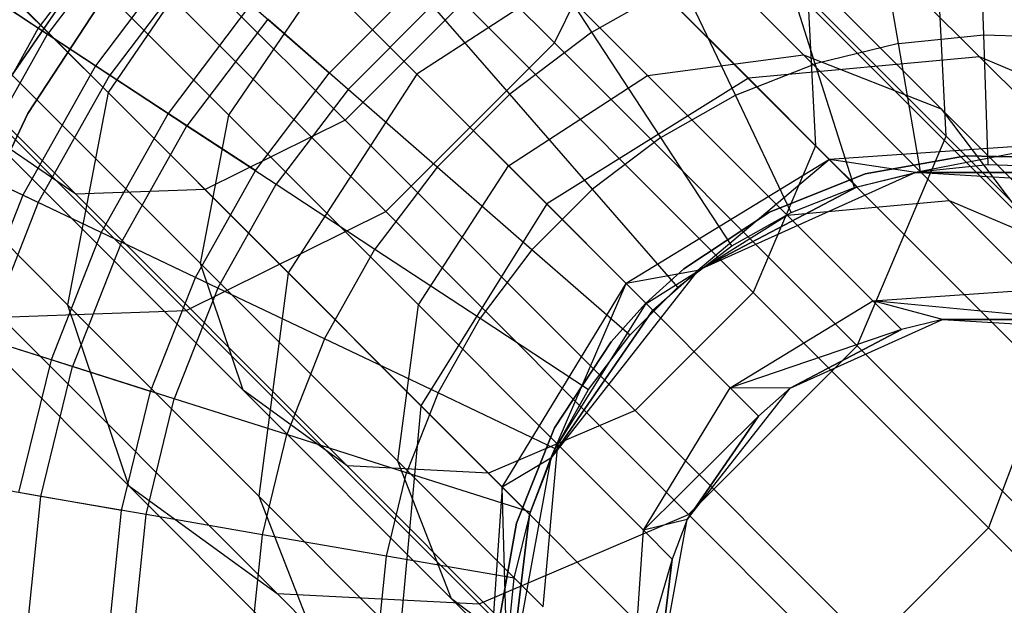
# Model space of a CAD drawing. Extents: x -28.1 to 0, y 0 to 28.1.
# Tile 73 of 215: x -4.859 to -4.47, y 4.493 to 4.724. Entities that reach past the tile are written whole.
import ezdxf

# ---------------------------------------------------------------- set-up
doc = ezdxf.new("R2010")
doc.units = 0
doc.header["$MEASUREMENT"] = 0
doc.layers.get('0').update_dxf_attribs({"color": 13, "linetype": 'CONTINUOUS'})

# ---------------------------------------------------------------- blocks, each defined once
blk = doc.blocks.new('ORTO_VIII_Z_ZAROWKA_OKAPO0')
at = {"color": 0}
for p, q in [((23.62346, 5.11467, 0.94934), (23.76201, 4.97612, 1.08654)), ((23.62346, 5.11467, 0.94934), (23.76201, 4.97612, 1.08654)), ((23.67932, 4.94556, 1.13046), (23.54656, 5.07832, 0.999)), ((23.67932, 4.94556, 1.13046), (23.54656, 5.07832, 0.999)), ((23.76201, 4.97612, 1.08654), (23.8011, 5.05502, 1.12008)), ((23.76201, 4.97612, 1.08654), (23.8011, 5.05502, 1.12008)), ((23.8011, 5.05502, 1.12008), (23.91688, 4.93923, 1.28382)), ((23.8011, 5.05502, 1.12008), (23.91688, 4.93923, 1.28382)), ((23.62409, 4.91819, 1.15394), (23.49443, 5.04786, 1.02554)), ((23.62409, 4.91819, 1.15394), (23.49443, 5.04786, 1.02554)), ((23.52411, 4.92904, 10.00781), (23.60556, 5.04794, 10.00781)), ((23.60556, 5.04794, 3.3149), (23.52411, 4.92904, 3.3149)), ((23.60556, 5.04794, 3.3149), (23.52411, 4.92904, 3.3149)), ((23.52411, 4.92904, 10.00781), (23.60556, 5.04794, 10.00781)), ((23.55684, 5.04805, 0.94934), (23.69539, 4.9095, 1.08654)), ((23.55684, 5.04805, 0.94934), (23.69539, 4.9095, 1.08654)), ((23.86525, 4.93549, 1.31223), (23.75332, 5.04742, 1.15394)), ((23.86525, 4.93549, 1.31223), (23.75332, 5.04742, 1.15394)), ((23.86052, 4.97137, 1.58632), (23.78256, 5.04933, 1.42885)), ((23.86052, 4.97137, 1.58632), (23.78256, 5.04933, 1.42885)), ((23.49792, 5.04422, 1.36648), (23.58567, 4.95647, 1.49057)), ((23.49792, 5.04422, 1.36648), (23.58567, 4.95647, 1.49057)), ((23.57293, 4.91637, 1.19552), (23.44875, 5.04056, 1.07255)), ((23.57293, 4.91637, 1.19552), (23.44875, 5.04056, 1.07255)), ((23.6334, 4.94755, 1.45696), (23.54109, 5.03986, 1.32642)), ((23.6334, 4.94755, 1.45696), (23.54109, 5.03986, 1.32642)), ((23.79883, 4.96324, 1.60818), (23.72396, 5.03812, 1.45696)), ((23.79883, 4.96324, 1.60818), (23.72396, 5.03812, 1.45696)), ((23.59579, 5.03163, 10.16879), (23.55811, 4.98194, 10.16879)), ((23.59579, 5.03163, 10.16879), (23.55811, 4.98194, 10.16879)), ((23.63814, 5.03337, 1.50506), (23.58567, 4.95647, 1.49057)), ((23.63814, 5.03337, 1.50506), (23.58567, 4.95647, 1.49057)), ((23.70772, 4.96379, 1.6456), (23.63814, 5.03337, 1.50506)), ((23.70772, 4.96379, 1.6456), (23.63814, 5.03337, 1.50506)), ((23.91482, 4.95014, 1.55548), (23.8325, 5.03247, 1.38921)), ((23.91482, 4.95014, 1.55548), (23.8325, 5.03247, 1.38921)), ((23.59905, 5.02878, 12.13001), (23.56173, 4.97956, 12.13001)), ((23.59905, 5.02878, 12.13001), (23.56173, 4.97956, 12.13001)), ((23.93169, 4.97933, 12.27316), (23.92999, 5.02902, 12.25984)), ((23.93169, 4.97933, 12.27316), (23.92999, 5.02902, 12.25984)), ((23.87435, 5.02628, 1.60309), (23.93004, 4.97058, 1.77202)), ((23.87435, 5.02628, 1.60309), (23.93004, 4.97058, 1.77202)), ((23.898, 4.97587, 12.27316), (23.88955, 5.02486, 12.25984)), ((23.898, 4.97587, 12.27316), (23.88955, 5.02486, 12.25984)), ((23.77681, 4.9804, 12.25984), (23.75122, 5.01941, 12.23809)), ((23.77681, 4.9804, 12.25984), (23.75122, 5.01941, 12.23809)), ((23.91688, 4.93923, 1.28382), (23.91273, 5.01908, 1.33366)), ((23.91688, 4.93923, 1.28382), (23.91273, 5.01908, 1.33366)), ((23.8651, 4.96785, 12.27316), (23.85006, 5.01524, 12.25984)), ((23.8651, 4.96785, 12.27316), (23.85006, 5.01524, 12.25984)), ((23.61616, 5.01386, 10.09418), (23.58071, 4.96711, 10.09418)), ((23.61616, 5.01386, 10.09418), (23.58071, 4.96711, 10.09418)), ((23.78622, 5.01467, 1.63433), (23.70772, 4.96379, 1.6456)), ((23.78622, 5.01467, 1.63433), (23.70772, 4.96379, 1.6456)), ((23.78622, 5.01467, 1.63433), (23.83866, 4.96222, 1.79338)), ((23.78622, 5.01467, 1.63433), (23.83866, 4.96222, 1.79338)), ((23.6213, 5.00938, 12.17217), (23.58642, 4.96337, 12.17217)), ((23.6213, 5.00938, 12.17217), (23.58642, 4.96337, 12.17217)), ((23.48237, 5.00454, 0.98726), (23.6165, 4.87041, 1.12008)), ((23.48237, 5.00454, 0.98726), (23.6165, 4.87041, 1.12008)), ((23.6334, 4.94755, 1.45696), (23.67013, 5.00138, 1.46711)), ((23.6334, 4.94755, 1.45696), (23.67013, 5.00138, 1.46711)), ((23.74389, 4.92763, 1.61608), (23.67013, 5.00138, 1.46711)), ((23.74389, 4.92763, 1.61608), (23.67013, 5.00138, 1.46711)), ((23.77681, 4.9804, 12.25984), (23.81224, 5.00033, 12.25984)), ((23.77681, 4.9804, 12.25984), (23.81224, 5.00033, 12.25984)), ((23.83359, 4.95543, 12.27316), (23.81224, 5.00033, 12.25984)), ((23.83359, 4.95543, 12.27316), (23.81224, 5.00033, 12.25984)), ((23.58707, 4.99876, 3.47238), (23.55395, 4.94819, 3.47238)), ((23.55395, 4.94819, 3.43301), (23.58707, 4.99876, 3.43301)), ((23.58707, 4.99876, 3.47238), (23.55395, 4.94819, 3.47238)), ((23.55395, 4.94819, 3.43301), (23.58707, 4.99876, 3.43301)), ((23.6731, 4.96422, 9.95481), (23.70729, 4.99842, 9.95481)), ((23.6731, 4.96422, 9.95481), (23.70729, 4.99842, 9.95481)), ((23.55811, 4.98194, 10.16879), (23.5418, 4.99264, 10.24572)), ((23.55811, 4.98194, 10.16879), (23.5418, 4.99264, 10.24572)), ((23.54354, 4.99149, 12.08336), (23.56173, 4.97956, 12.13001)), ((23.54354, 4.99149, 12.08336), (23.56173, 4.97956, 12.13001)), ((23.72596, 4.99219, 1.13046), (23.67932, 4.94556, 1.13046)), ((23.72596, 4.99219, 1.13046), (23.67932, 4.94556, 1.13046)), ((23.84056, 4.87759, 1.29253), (23.72596, 4.99219, 1.13046)), ((23.84056, 4.87759, 1.29253), (23.72596, 4.99219, 1.13046)), ((23.94929, 4.90443, 1.52275), (23.86234, 4.99138, 1.34712)), ((23.86234, 4.99138, 1.34712), (23.86525, 4.93549, 1.31223)), ((23.94929, 4.90443, 1.52275), (23.86234, 4.99138, 1.34712)), ((23.86234, 4.99138, 1.34712), (23.86525, 4.93549, 1.31223)), ((23.64202, 4.99132, 10.02262), (23.6094, 4.9483, 10.02262)), ((23.64202, 4.99132, 10.02262), (23.6094, 4.9483, 10.02262)), ((23.6731, 4.96422, 9.95481), (23.64202, 4.99132, 10.02262)), ((23.6731, 4.96422, 9.95481), (23.64202, 4.99132, 10.02262)), ((23.68051, 4.95775, 12.23809), (23.71376, 4.991, 12.23809)), ((23.68051, 4.95775, 12.23809), (23.71376, 4.991, 12.23809)), ((23.74442, 4.95584, 12.25984), (23.71376, 4.991, 12.23809)), ((23.74442, 4.95584, 12.25984), (23.71376, 4.991, 12.23809)), ((23.62218, 4.88896, 1.42885), (23.52606, 4.98507, 1.29292)), ((23.62218, 4.88896, 1.42885), (23.52606, 4.98507, 1.29292)), ((23.64874, 4.98546, 12.20857), (23.61685, 4.94341, 12.20857)), ((23.64874, 4.98546, 12.20857), (23.61685, 4.94341, 12.20857)), ((23.68051, 4.95775, 12.23809), (23.64874, 4.98546, 12.20857)), ((23.68051, 4.95775, 12.23809), (23.64874, 4.98546, 12.20857)), ((23.55811, 4.98194, 10.16879), (23.52754, 4.92758, 10.16879)), ((23.55811, 4.98194, 10.16879), (23.52754, 4.92758, 10.16879)), ((23.58071, 4.96711, 10.09418), (23.55811, 4.98194, 10.16879)), ((23.58071, 4.96711, 10.09418), (23.55811, 4.98194, 10.16879)), ((23.77681, 4.9804, 12.25984), (23.74442, 4.95584, 12.25984)), ((23.77681, 4.9804, 12.25984), (23.74442, 4.95584, 12.25984)), ((23.80407, 4.93883, 12.27316), (23.77681, 4.9804, 12.25984)), ((23.80407, 4.93883, 12.27316), (23.77681, 4.9804, 12.25984)), ((23.53146, 4.92572, 12.13001), (23.56173, 4.97956, 12.13001)), ((23.53146, 4.92572, 12.13001), (23.56173, 4.97956, 12.13001)), ((23.56173, 4.97956, 12.13001), (23.58642, 4.96337, 12.17217)), ((23.56173, 4.97956, 12.13001), (23.58642, 4.96337, 12.17217)), ((23.69539, 4.9095, 1.08654), (23.76201, 4.97612, 1.08654)), ((23.69539, 4.9095, 1.08654), (23.76201, 4.97612, 1.08654)), ((23.76201, 4.97612, 1.08654), (23.88161, 4.85653, 1.25568)), ((23.76201, 4.97612, 1.08654), (23.88161, 4.85653, 1.25568)), ((23.898, 4.97587, 12.27316), (23.8651, 4.96785, 12.27316)), ((23.898, 4.97587, 12.27316), (23.8651, 4.96785, 12.27316)), ((23.898, 4.97587, 12.27316), (23.93169, 4.97933, 12.27316)), ((23.898, 4.97587, 12.27316), (23.93169, 4.97933, 12.27316)), ((23.90671, 4.92534, 12.27765), (23.898, 4.97587, 12.27316)), ((23.90671, 4.92534, 12.27765), (23.898, 4.97587, 12.27316)), ((23.93344, 4.92809, 12.27765), (23.93169, 4.97933, 12.27316)), ((23.93169, 4.97933, 12.27316), (23.96553, 4.97818, 12.27316)), ((23.93169, 4.97933, 12.27316), (23.96553, 4.97818, 12.27316)), ((23.93344, 4.92809, 12.27765), (23.93169, 4.97933, 12.27316)), ((23.79883, 4.96324, 1.60818), (23.86052, 4.97137, 1.58632)), ((23.79883, 4.96324, 1.60818), (23.86052, 4.97137, 1.58632)), ((23.93004, 4.97058, 1.77202), (23.83866, 4.96222, 1.79338)), ((23.93004, 4.97058, 1.77202), (23.83866, 4.96222, 1.79338)), ((23.91797, 4.91392, 1.76054), (23.86052, 4.97137, 1.58632)), ((23.86052, 4.97137, 1.58632), (23.91482, 4.95014, 1.55548)), ((23.91797, 4.91392, 1.76054), (23.86052, 4.97137, 1.58632)), ((23.86052, 4.97137, 1.58632), (23.91482, 4.95014, 1.55548)), ((24.01221, 4.93566, 1.74188), (23.93004, 4.97058, 1.77202)), ((23.93004, 4.97058, 1.77202), (23.96416, 4.93647, 1.95205)), ((24.01221, 4.93566, 1.74188), (23.93004, 4.97058, 1.77202)), ((23.93004, 4.97058, 1.77202), (23.96416, 4.93647, 1.95205)), ((23.47645, 4.96596, 1.31861), (23.56964, 4.87276, 1.45041)), ((23.47645, 4.96596, 1.31861), (23.56964, 4.87276, 1.45041)), ((23.58071, 4.96711, 10.09418), (23.55196, 4.91597, 10.09418)), ((23.58071, 4.96711, 10.09418), (23.55196, 4.91597, 10.09418)), ((23.6094, 4.9483, 10.02262), (23.58071, 4.96711, 10.09418)), ((23.6094, 4.9483, 10.02262), (23.58071, 4.96711, 10.09418)), ((23.64387, 4.92569, 9.95481), (23.6731, 4.96422, 9.95481)), ((23.64387, 4.92569, 9.95481), (23.6731, 4.96422, 9.95481)), ((23.83359, 4.95543, 12.27316), (23.8651, 4.96785, 12.27316)), ((23.83359, 4.95543, 12.27316), (23.8651, 4.96785, 12.27316)), ((23.88061, 4.91898, 12.27765), (23.8651, 4.96785, 12.27316)), ((23.88061, 4.91898, 12.27765), (23.8651, 4.96785, 12.27316)), ((23.55812, 4.91304, 12.17217), (23.58642, 4.96337, 12.17217)), ((23.55812, 4.91304, 12.17217), (23.58642, 4.96337, 12.17217)), ((23.58642, 4.96337, 12.17217), (23.61685, 4.94341, 12.20857)), ((23.58642, 4.96337, 12.17217), (23.61685, 4.94341, 12.20857)), ((23.70772, 4.96379, 1.6456), (23.65684, 4.8853, 1.63433)), ((23.70772, 4.96379, 1.6456), (23.65684, 4.8853, 1.63433)), ((23.75899, 4.91252, 1.8011), (23.70772, 4.96379, 1.6456)), ((23.75899, 4.91252, 1.8011), (23.70772, 4.96379, 1.6456)), ((23.74389, 4.92763, 1.61608), (23.79883, 4.96324, 1.60818)), ((23.74389, 4.92763, 1.61608), (23.79883, 4.96324, 1.60818)), ((23.83866, 4.96222, 1.79338), (23.75899, 4.91252, 1.8011)), ((23.83866, 4.96222, 1.79338), (23.75899, 4.91252, 1.8011)), ((23.854, 4.90807, 1.7755), (23.79883, 4.96324, 1.60818)), ((23.854, 4.90807, 1.7755), (23.79883, 4.96324, 1.60818)), ((23.83866, 4.96222, 1.79338), (23.87078, 4.93011, 1.9629)), ((23.83866, 4.96222, 1.79338), (23.87078, 4.93011, 1.9629)), ((23.58567, 4.95647, 1.49057), (23.56964, 4.87276, 1.45041)), ((23.58567, 4.95647, 1.49057), (23.56964, 4.87276, 1.45041)), ((23.58567, 4.95647, 1.49057), (23.65684, 4.8853, 1.63433)), ((23.58567, 4.95647, 1.49057), (23.65684, 4.8853, 1.63433)), ((23.68051, 4.95775, 12.23809), (23.6521, 4.92029, 12.23809)), ((23.68051, 4.95775, 12.23809), (23.6521, 4.92029, 12.23809)), ((23.71567, 4.92709, 12.25984), (23.68051, 4.95775, 12.23809)), ((23.71567, 4.92709, 12.25984), (23.68051, 4.95775, 12.23809)), ((23.71567, 4.92709, 12.25984), (23.74442, 4.95584, 12.25984)), ((23.71567, 4.92709, 12.25984), (23.74442, 4.95584, 12.25984)), ((23.77709, 4.91837, 12.27316), (23.74442, 4.95584, 12.25984)), ((23.77709, 4.91837, 12.27316), (23.74442, 4.95584, 12.25984)), ((23.80407, 4.93883, 12.27316), (23.83359, 4.95543, 12.27316)), ((23.80407, 4.93883, 12.27316), (23.83359, 4.95543, 12.27316)), ((23.85561, 4.90912, 12.27765), (23.83359, 4.95543, 12.27316)), ((23.85561, 4.90912, 12.27765), (23.83359, 4.95543, 12.27316)), ((23.97548, 4.88948, 1.73945), (23.91482, 4.95014, 1.55548)), ((23.91482, 4.95014, 1.55548), (23.94929, 4.90443, 1.52275)), ((23.97548, 4.88948, 1.73945), (23.91482, 4.95014, 1.55548)), ((23.91482, 4.95014, 1.55548), (23.94929, 4.90443, 1.52275)), ((23.55395, 4.94819, 3.47238), (23.52802, 4.89358, 3.47238)), ((23.52802, 4.89358, 3.43301), (23.55395, 4.94819, 3.43301)), ((23.55395, 4.94819, 3.47238), (23.52802, 4.89358, 3.47238)), ((23.52802, 4.89358, 3.43301), (23.55395, 4.94819, 3.43301)), ((23.55395, 4.94819, 3.47238), (23.55395, 4.94819, 3.43301)), ((23.55395, 4.94819, 3.47238), (23.55395, 4.94819, 3.43301)), ((23.6094, 4.9483, 10.02262), (23.58294, 4.90124, 10.02262)), ((23.6094, 4.9483, 10.02262), (23.58294, 4.90124, 10.02262)), ((23.64387, 4.92569, 9.95481), (23.6094, 4.9483, 10.02262)), ((23.64387, 4.92569, 9.95481), (23.6094, 4.9483, 10.02262)), ((23.62218, 4.88896, 1.42885), (23.6334, 4.94755, 1.45696)), ((23.62218, 4.88896, 1.42885), (23.6334, 4.94755, 1.45696)), ((23.67932, 4.94556, 1.13046), (23.62409, 4.91819, 1.15394)), ((23.67932, 4.94556, 1.13046), (23.62409, 4.91819, 1.15394)), ((23.70827, 4.87268, 1.60818), (23.6334, 4.94755, 1.45696)), ((23.70827, 4.87268, 1.60818), (23.6334, 4.94755, 1.45696)), ((23.79392, 4.83096, 1.29253), (23.67932, 4.94556, 1.13046)), ((23.79392, 4.83096, 1.29253), (23.67932, 4.94556, 1.13046)), ((23.59098, 4.89741, 12.20857), (23.61685, 4.94341, 12.20857)), ((23.59098, 4.89741, 12.20857), (23.61685, 4.94341, 12.20857)), ((23.61685, 4.94341, 12.20857), (23.6521, 4.92029, 12.23809)), ((23.61685, 4.94341, 12.20857), (23.6521, 4.92029, 12.23809)), ((23.63905, 4.83902, 1.38921), (23.53755, 4.94051, 1.24568)), ((23.57293, 4.91637, 1.19552), (23.53755, 4.94051, 1.24568)), ((23.63905, 4.83902, 1.38921), (23.53755, 4.94051, 1.24568)), ((23.57293, 4.91637, 1.19552), (23.53755, 4.94051, 1.24568)), ((23.80407, 4.93883, 12.27316), (23.77709, 4.91837, 12.27316)), ((23.80407, 4.93883, 12.27316), (23.77709, 4.91837, 12.27316)), ((23.8322, 4.89596, 12.27765), (23.80407, 4.93883, 12.27316)), ((23.8322, 4.89596, 12.27765), (23.80407, 4.93883, 12.27316)), ((23.88161, 4.85653, 1.25568), (23.91688, 4.93923, 1.28382)), ((23.88161, 4.85653, 1.25568), (23.91688, 4.93923, 1.28382)), ((23.91688, 4.93923, 1.28382), (24.0108, 4.84532, 1.47351)), ((23.91688, 4.93923, 1.28382), (24.0108, 4.84532, 1.47351)), ((23.86525, 4.93549, 1.31223), (23.84056, 4.87759, 1.29253)), ((23.86525, 4.93549, 1.31223), (23.84056, 4.87759, 1.29253)), ((23.95604, 4.84469, 1.49561), (23.86525, 4.93549, 1.31223)), ((23.95604, 4.84469, 1.49561), (23.86525, 4.93549, 1.31223)), ((23.96416, 4.93647, 1.95205), (23.87078, 4.93011, 1.9629)), ((23.96416, 4.93647, 1.95205), (23.87078, 4.93011, 1.9629)), ((23.96416, 4.93647, 1.95205), (23.90468, 4.92498, 2.13773)), ((23.96416, 4.93647, 1.95205), (23.90468, 4.92498, 2.13773)), ((23.87078, 4.93011, 1.9629), (23.79039, 4.88112, 1.96682)), ((23.87078, 4.93011, 1.9629), (23.79039, 4.88112, 1.96682)), ((23.87078, 4.93011, 1.9629), (23.81876, 4.88631, 2.13773)), ((23.87078, 4.93011, 1.9629), (23.81876, 4.88631, 2.13773)), ((23.8816, 4.91929, 2.13773), (23.87078, 4.93011, 1.9629)), ((23.8816, 4.91929, 2.13773), (23.87078, 4.93011, 1.9629)), ((23.90468, 4.92498, 2.13773), (23.87078, 4.93011, 1.9629)), ((23.90468, 4.92498, 2.13773), (23.87078, 4.93011, 1.9629)), ((23.8848, 4.92436, 3.47238), (23.92479, 4.93155, 3.47238)), ((23.92479, 4.93155, 3.43301), (23.8848, 4.92436, 3.43301)), ((23.92479, 4.93155, 3.43301), (23.8848, 4.92436, 3.43301)), ((23.8848, 4.92436, 3.47238), (23.92479, 4.93155, 3.47238)), ((23.92479, 4.93155, 3.47238), (23.9654, 4.93055, 3.47238)), ((23.9654, 4.93055, 3.43301), (23.92479, 4.93155, 3.43301)), ((23.92479, 4.93155, 3.43301), (23.92479, 4.93155, 3.47238)), ((23.92479, 4.93155, 3.43301), (23.92479, 4.93155, 3.47238)), ((23.9654, 4.93055, 3.43301), (23.92479, 4.93155, 3.43301)), ((23.92479, 4.93155, 3.47238), (23.9654, 4.93055, 3.47238)), ((23.55196, 4.91597, 10.09418), (23.52754, 4.92758, 10.16879)), ((23.55196, 4.91597, 10.09418), (23.52754, 4.92758, 10.16879)), ((23.55812, 4.91304, 12.17217), (23.53146, 4.92572, 12.13001)), ((23.55812, 4.91304, 12.17217), (23.53146, 4.92572, 12.13001)), ((23.62017, 4.88353, 9.95481), (23.64387, 4.92569, 9.95481)), ((23.62017, 4.88353, 9.95481), (23.64387, 4.92569, 9.95481)), ((23.71567, 4.92709, 12.25984), (23.69111, 4.8947, 12.25984)), ((23.71567, 4.92709, 12.25984), (23.69111, 4.8947, 12.25984)), ((23.70827, 4.87268, 1.60818), (23.74389, 4.92763, 1.61608)), ((23.70827, 4.87268, 1.60818), (23.74389, 4.92763, 1.61608)), ((23.75315, 4.89442, 12.27316), (23.71567, 4.92709, 12.25984)), ((23.75315, 4.89442, 12.27316), (23.71567, 4.92709, 12.25984)), ((23.79823, 4.87328, 1.7809), (23.74389, 4.92763, 1.61608)), ((23.79823, 4.87328, 1.7809), (23.74389, 4.92763, 1.61608)), ((23.88061, 4.91898, 12.27765), (23.90671, 4.92534, 12.27765)), ((23.88061, 4.91898, 12.27765), (23.90671, 4.92534, 12.27765)), ((23.90671, 4.92534, 12.27765), (23.93344, 4.92809, 12.27765)), ((23.90671, 4.92534, 12.27765), (23.93344, 4.92809, 12.27765)), ((23.93344, 4.92809, 12.27765), (23.96029, 4.92717, 12.27765)), ((23.93344, 4.92809, 12.27765), (23.96029, 4.92717, 12.27765)), ((23.90468, 4.92498, 7.64954), (23.81876, 4.88631, 7.64954)), ((23.90468, 4.92498, 2.13773), (23.81876, 4.88631, 7.64954)), ((23.90468, 4.92498, 7.64954), (23.81876, 4.88631, 7.64954)), ((23.90468, 4.92498, 2.13773), (23.81876, 4.88631, 7.64954)), ((23.84708, 4.90926, 3.47238), (23.8848, 4.92436, 3.47238)), ((23.8848, 4.92436, 3.43301), (23.84708, 4.90926, 3.43301)), ((23.8848, 4.92436, 3.43301), (23.84708, 4.90926, 3.43301)), ((23.84708, 4.90926, 3.47238), (23.8848, 4.92436, 3.47238)), ((23.8816, 4.91929, 2.13773), (23.90468, 4.92498, 2.13773)), ((23.8816, 4.91929, 2.13773), (23.90468, 4.92498, 2.13773)), ((23.8848, 4.92436, 3.43301), (23.8848, 4.92436, 3.47238)), ((23.8848, 4.92436, 3.43301), (23.8848, 4.92436, 3.47238)), ((23.99872, 4.91929, 7.64954), (23.90468, 4.92498, 7.64954)), ((23.90468, 4.92498, 2.13773), (23.97564, 4.92498, 2.13773)), ((23.99872, 4.91929, 7.64954), (23.90468, 4.92498, 7.64954)), ((23.99872, 4.91929, 2.13773), (23.90468, 4.92498, 7.64954)), ((23.97564, 4.92498, 2.13773), (23.90468, 4.92498, 7.64954)), ((23.99872, 4.91929, 2.13773), (23.90468, 4.92498, 7.64954)), ((23.97564, 4.92498, 2.13773), (23.90468, 4.92498, 7.64954)), ((23.90468, 4.92498, 2.13773), (23.97564, 4.92498, 2.13773)), ((23.90468, 4.92498, 2.13773), (23.90468, 4.92498, 7.64954)), ((23.90468, 4.92498, 2.13773), (23.90468, 4.92498, 7.64954)), ((23.62409, 4.91819, 1.15394), (23.57293, 4.91637, 1.19552)), ((23.62409, 4.91819, 1.15394), (23.57293, 4.91637, 1.19552)), ((23.73602, 4.80626, 1.31223), (23.62409, 4.91819, 1.15394)), ((23.73602, 4.80626, 1.31223), (23.62409, 4.91819, 1.15394)), ((23.62906, 4.8793, 12.23809), (23.6521, 4.92029, 12.23809)), ((23.62906, 4.8793, 12.23809), (23.6521, 4.92029, 12.23809)), ((23.6521, 4.92029, 12.23809), (23.69111, 4.8947, 12.25984)), ((23.6521, 4.92029, 12.23809), (23.69111, 4.8947, 12.25984)), ((23.75315, 4.89442, 12.27316), (23.77709, 4.91837, 12.27316)), ((23.75315, 4.89442, 12.27316), (23.77709, 4.91837, 12.27316)), ((23.81079, 4.87972, 12.27765), (23.77709, 4.91837, 12.27316)), ((23.81079, 4.87972, 12.27765), (23.77709, 4.91837, 12.27316)), ((23.81876, 4.88631, 2.13773), (23.8816, 4.91929, 2.13773)), ((23.8816, 4.91929, 2.13773), (23.81876, 4.88631, 7.64954)), ((23.8816, 4.91929, 2.13773), (23.81876, 4.88631, 7.64954)), ((23.81876, 4.88631, 2.13773), (23.8816, 4.91929, 2.13773)), ((23.85561, 4.90912, 12.27765), (23.88061, 4.91898, 12.27765)), ((23.85561, 4.90912, 12.27765), (23.88061, 4.91898, 12.27765)), ((23.55196, 4.91597, 10.09418), (23.53044, 4.86139, 10.09418)), ((23.55196, 4.91597, 10.09418), (23.53044, 4.86139, 10.09418)), ((23.58294, 4.90124, 10.02262), (23.55196, 4.91597, 10.09418)), ((23.58294, 4.90124, 10.02262), (23.55196, 4.91597, 10.09418)), ((23.57293, 4.91637, 1.19552), (23.68013, 4.80917, 1.34712)), ((23.57293, 4.91637, 1.19552), (23.68013, 4.80917, 1.34712)), ((23.854, 4.90807, 1.7755), (23.91797, 4.91392, 1.76054)), ((23.854, 4.90807, 1.7755), (23.91797, 4.91392, 1.76054)), ((23.95315, 4.87874, 1.94623), (23.91797, 4.91392, 1.76054)), ((23.91797, 4.91392, 1.76054), (23.97548, 4.88948, 1.73945)), ((23.95315, 4.87874, 1.94623), (23.91797, 4.91392, 1.76054)), ((23.91797, 4.91392, 1.76054), (23.97548, 4.88948, 1.73945)), ((23.55812, 4.91304, 12.17217), (23.53694, 4.85933, 12.17217)), ((23.55812, 4.91304, 12.17217), (23.53694, 4.85933, 12.17217)), ((23.59098, 4.89741, 12.20857), (23.55812, 4.91304, 12.17217)), ((23.59098, 4.89741, 12.20857), (23.55812, 4.91304, 12.17217)), ((23.75899, 4.91252, 1.8011), (23.70929, 4.83285, 1.79338)), ((23.75899, 4.91252, 1.8011), (23.70929, 4.83285, 1.79338)), ((23.79039, 4.88112, 1.96682), (23.75899, 4.91252, 1.8011)), ((23.79039, 4.88112, 1.96682), (23.75899, 4.91252, 1.8011)), ((23.6165, 4.87041, 1.12008), (23.69539, 4.9095, 1.08654)), ((23.6165, 4.87041, 1.12008), (23.69539, 4.9095, 1.08654)), ((23.69539, 4.9095, 1.08654), (23.81499, 4.7899, 1.25568)), ((23.69539, 4.9095, 1.08654), (23.81499, 4.7899, 1.25568)), ((23.79823, 4.87328, 1.7809), (23.854, 4.90807, 1.7755)), ((23.79823, 4.87328, 1.7809), (23.854, 4.90807, 1.7755)), ((23.81318, 4.88689, 3.47238), (23.84708, 4.90926, 3.47238)), ((23.84708, 4.90926, 3.43301), (23.81318, 4.88689, 3.43301)), ((23.84708, 4.90926, 3.43301), (23.81318, 4.88689, 3.43301)), ((23.81318, 4.88689, 3.47238), (23.84708, 4.90926, 3.47238)), ((23.8322, 4.89596, 12.27765), (23.85561, 4.90912, 12.27765)), ((23.8322, 4.89596, 12.27765), (23.85561, 4.90912, 12.27765)), ((23.84708, 4.90926, 3.43301), (23.84708, 4.90926, 3.47238)), ((23.84708, 4.90926, 3.43301), (23.84708, 4.90926, 3.47238)), ((23.88779, 4.87429, 1.95382), (23.854, 4.90807, 1.7755)), ((23.88779, 4.87429, 1.95382), (23.854, 4.90807, 1.7755)), ((23.49286, 4.90229, 1.25113), (23.59374, 4.80142, 1.39378)), ((23.49286, 4.90229, 1.25113), (23.59374, 4.80142, 1.39378)), ((23.58294, 4.90124, 10.02262), (23.56313, 4.85102, 10.02262)), ((23.58294, 4.90124, 10.02262), (23.56313, 4.85102, 10.02262)), ((23.62017, 4.88353, 9.95481), (23.58294, 4.90124, 10.02262)), ((23.62017, 4.88353, 9.95481), (23.58294, 4.90124, 10.02262)), ((23.59098, 4.89741, 12.20857), (23.57163, 4.84832, 12.20857)), ((23.59098, 4.89741, 12.20857), (23.57163, 4.84832, 12.20857)), ((23.62906, 4.8793, 12.23809), (23.59098, 4.89741, 12.20857)), ((23.62906, 4.8793, 12.23809), (23.59098, 4.89741, 12.20857)), ((23.67119, 4.85927, 12.25984), (23.69111, 4.8947, 12.25984)), ((23.67119, 4.85927, 12.25984), (23.69111, 4.8947, 12.25984)), ((23.69111, 4.8947, 12.25984), (23.73268, 4.86744, 12.27316)), ((23.69111, 4.8947, 12.25984), (23.73268, 4.86744, 12.27316)), ((23.75315, 4.89442, 12.27316), (23.73268, 4.86744, 12.27316)), ((23.75315, 4.89442, 12.27316), (23.73268, 4.86744, 12.27316)), ((23.79179, 4.86072, 12.27765), (23.75315, 4.89442, 12.27316)), ((23.79179, 4.86072, 12.27765), (23.75315, 4.89442, 12.27316)), ((23.81079, 4.87972, 12.27765), (23.8322, 4.89596, 12.27765)), ((23.81079, 4.87972, 12.27765), (23.8322, 4.89596, 12.27765)), ((23.70015, 4.81099, 1.58632), (23.62218, 4.88896, 1.42885)), ((23.63905, 4.83902, 1.38921), (23.62218, 4.88896, 1.42885)), ((23.70015, 4.81099, 1.58632), (23.62218, 4.88896, 1.42885)), ((23.63905, 4.83902, 1.38921), (23.62218, 4.88896, 1.42885)), ((23.79809, 4.87324, 3.47238), (23.81318, 4.88689, 3.47238)), ((23.81318, 4.88689, 3.43301), (23.79809, 4.87324, 3.43301)), ((23.81318, 4.88689, 3.43301), (23.79809, 4.87324, 3.43301)), ((23.79809, 4.87324, 3.47238), (23.81318, 4.88689, 3.47238)), ((23.81318, 4.88689, 3.43301), (23.81318, 4.88689, 3.47238)), ((23.81318, 4.88689, 3.43301), (23.81318, 4.88689, 3.47238)), ((23.60243, 4.83854, 9.95481), (23.62017, 4.88353, 9.95481)), ((23.60243, 4.83854, 9.95481), (23.62017, 4.88353, 9.95481)), ((23.65684, 4.8853, 1.63433), (23.64524, 4.79717, 1.60309)), ((23.65684, 4.8853, 1.63433), (23.64524, 4.79717, 1.60309)), ((23.65684, 4.8853, 1.63433), (23.70929, 4.83285, 1.79338)), ((23.65684, 4.8853, 1.63433), (23.70929, 4.83285, 1.79338)), ((23.81876, 4.88631, 7.64954), (23.76065, 4.81214, 7.64954)), ((23.81876, 4.88631, 7.64954), (23.76065, 4.81214, 7.64954)), ((23.81876, 4.88631, 2.13773), (23.76065, 4.81214, 7.64954)), ((23.81876, 4.88631, 2.13773), (23.76065, 4.81214, 7.64954)), ((23.81876, 4.88631, 2.13773), (23.79039, 4.88112, 1.96682)), ((23.81876, 4.88631, 2.13773), (23.79039, 4.88112, 1.96682)), ((23.80096, 4.87055, 2.13773), (23.81876, 4.88631, 2.13773)), ((23.80096, 4.87055, 2.13773), (23.81876, 4.88631, 2.13773)), ((23.81876, 4.88631, 7.64954), (23.81876, 4.88631, 2.13773)), ((23.81876, 4.88631, 7.64954), (23.81876, 4.88631, 2.13773)), ((23.62906, 4.8793, 12.23809), (23.61181, 4.83557, 12.23809)), ((23.62906, 4.8793, 12.23809), (23.61181, 4.83557, 12.23809)), ((23.67119, 4.85927, 12.25984), (23.62906, 4.8793, 12.23809)), ((23.67119, 4.85927, 12.25984), (23.62906, 4.8793, 12.23809)), ((23.74141, 4.80073, 1.9629), (23.79039, 4.88112, 1.96682)), ((23.74141, 4.80073, 1.9629), (23.79039, 4.88112, 1.96682)), ((23.76065, 4.81214, 2.13773), (23.79039, 4.88112, 1.96682)), ((23.76065, 4.81214, 2.13773), (23.79039, 4.88112, 1.96682)), ((23.80096, 4.87055, 2.13773), (23.79039, 4.88112, 1.96682)), ((23.80096, 4.87055, 2.13773), (23.79039, 4.88112, 1.96682)), ((23.79179, 4.86072, 12.27765), (23.81079, 4.87972, 12.27765)), ((23.79179, 4.86072, 12.27765), (23.81079, 4.87972, 12.27765)), ((23.88779, 4.87429, 1.95382), (23.95315, 4.87874, 1.94623)), ((23.88779, 4.87429, 1.95382), (23.95315, 4.87874, 1.94623)), ((23.84056, 4.87759, 1.29253), (23.79392, 4.83096, 1.29253)), ((23.84056, 4.87759, 1.29253), (23.79392, 4.83096, 1.29253)), ((23.93352, 4.78463, 1.48028), (23.84056, 4.87759, 1.29253)), ((23.93352, 4.78463, 1.48028), (23.84056, 4.87759, 1.29253)), ((23.56964, 4.87276, 1.45041), (23.64524, 4.79717, 1.60309)), ((23.56964, 4.87276, 1.45041), (23.64524, 4.79717, 1.60309)), ((23.56964, 4.87276, 1.45041), (23.59374, 4.80142, 1.39378)), ((23.56964, 4.87276, 1.45041), (23.59374, 4.80142, 1.39378)), ((23.70015, 4.81099, 1.58632), (23.70827, 4.87268, 1.60818)), ((23.70015, 4.81099, 1.58632), (23.70827, 4.87268, 1.60818)), ((23.76344, 4.81751, 1.7755), (23.70827, 4.87268, 1.60818)), ((23.76344, 4.81751, 1.7755), (23.70827, 4.87268, 1.60818)), ((23.76344, 4.81751, 1.7755), (23.79823, 4.87328, 1.7809)), ((23.76344, 4.81751, 1.7755), (23.79823, 4.87328, 1.7809)), ((23.78447, 4.85814, 3.47238), (23.79809, 4.87324, 3.47238)), ((23.79809, 4.87324, 3.43301), (23.78447, 4.85814, 3.43301)), ((23.79809, 4.87324, 3.43301), (23.78447, 4.85814, 3.43301)), ((23.78447, 4.85814, 3.47238), (23.79809, 4.87324, 3.47238)), ((23.79809, 4.87324, 3.43301), (23.79809, 4.87324, 3.47238)), ((23.79809, 4.87324, 3.43301), (23.79809, 4.87324, 3.47238)), ((23.83152, 4.84, 1.95656), (23.79823, 4.87328, 1.7809)), ((23.83152, 4.84, 1.95656), (23.79823, 4.87328, 1.7809)), ((23.83152, 4.84, 1.95656), (23.88779, 4.87429, 1.95382)), ((23.83152, 4.84, 1.95656), (23.88779, 4.87429, 1.95382)), ((23.88779, 4.87429, 1.95382), (23.89916, 4.86291, 2.13773)), ((23.965, 4.86689, 2.13773), (23.88779, 4.87429, 1.95382)), ((23.965, 4.86689, 2.13773), (23.88779, 4.87429, 1.95382)), ((23.91532, 4.86689, 2.13773), (23.88779, 4.87429, 1.95382)), ((23.91532, 4.86689, 2.13773), (23.88779, 4.87429, 1.95382)), ((23.88779, 4.87429, 1.95382), (23.89916, 4.86291, 2.13773)), ((23.54341, 4.86781, 1.17948), (23.6165, 4.87041, 1.12008)), ((23.54341, 4.86781, 1.17948), (23.6165, 4.87041, 1.12008)), ((23.54341, 4.86781, 1.17948), (23.65243, 4.75878, 1.33366)), ((23.54341, 4.86781, 1.17948), (23.65243, 4.75878, 1.33366)), ((23.6165, 4.87041, 1.12008), (23.73228, 4.75463, 1.28382)), ((23.6165, 4.87041, 1.12008), (23.73228, 4.75463, 1.28382)), ((23.71608, 4.83792, 12.27316), (23.73268, 4.86744, 12.27316)), ((23.71608, 4.83792, 12.27316), (23.73268, 4.86744, 12.27316)), ((23.73268, 4.86744, 12.27316), (23.77556, 4.83932, 12.27765)), ((23.73268, 4.86744, 12.27316), (23.77556, 4.83932, 12.27765)), ((23.76065, 4.81214, 2.13773), (23.80096, 4.87055, 2.13773)), ((23.80096, 4.87055, 2.13773), (23.76065, 4.81214, 7.64954)), ((23.80096, 4.87055, 2.13773), (23.76065, 4.81214, 7.64954)), ((23.76065, 4.81214, 2.13773), (23.80096, 4.87055, 2.13773)), ((23.85518, 4.83982, 7.64954), (23.91532, 4.86689, 7.64954)), ((23.85518, 4.83982, 7.64954), (23.91532, 4.86689, 7.64954)), ((23.91532, 4.86689, 2.13773), (23.89916, 4.86291, 2.13773)), ((23.91532, 4.86689, 7.64954), (23.89916, 4.86291, 2.13773)), ((23.91532, 4.86689, 2.13773), (23.89916, 4.86291, 2.13773)), ((23.91532, 4.86689, 7.64954), (23.89916, 4.86291, 2.13773)), ((23.91532, 4.86689, 7.64954), (23.98115, 4.86291, 7.64954)), ((23.965, 4.86689, 2.13773), (23.91532, 4.86689, 2.13773)), ((23.91532, 4.86689, 7.64954), (23.98115, 4.86291, 7.64954)), ((23.91532, 4.86689, 7.64954), (23.965, 4.86689, 2.13773)), ((23.91532, 4.86689, 7.64954), (23.965, 4.86689, 2.13773)), ((23.91532, 4.86689, 7.64954), (23.91532, 4.86689, 2.13773)), ((23.965, 4.86689, 2.13773), (23.91532, 4.86689, 2.13773)), ((23.91532, 4.86689, 7.64954), (23.91532, 4.86689, 2.13773)), ((23.56313, 4.85102, 10.02262), (23.53044, 4.86139, 10.09418)), ((23.56313, 4.85102, 10.02262), (23.53044, 4.86139, 10.09418)), ((23.57163, 4.84832, 12.20857), (23.53694, 4.85933, 12.17217)), ((23.57163, 4.84832, 12.20857), (23.53694, 4.85933, 12.17217)), ((23.67119, 4.85927, 12.25984), (23.65627, 4.82145, 12.25984)), ((23.67119, 4.85927, 12.25984), (23.65627, 4.82145, 12.25984)), ((23.71608, 4.83792, 12.27316), (23.67119, 4.85927, 12.25984)), ((23.71608, 4.83792, 12.27316), (23.67119, 4.85927, 12.25984)), ((23.77556, 4.83932, 12.27765), (23.79179, 4.86072, 12.27765)), ((23.77556, 4.83932, 12.27765), (23.79179, 4.86072, 12.27765)), ((23.89916, 4.86291, 2.13773), (23.83152, 4.84, 1.95656)), ((23.89916, 4.86291, 2.13773), (23.83152, 4.84, 1.95656)), ((23.89916, 4.86291, 2.13773), (23.85518, 4.83982, 2.13773)), ((23.85518, 4.83982, 7.64954), (23.89916, 4.86291, 2.13773)), ((23.85518, 4.83982, 7.64954), (23.89916, 4.86291, 2.13773)), ((23.89916, 4.86291, 2.13773), (23.85518, 4.83982, 2.13773)), ((23.76213, 4.8242, 3.47238), (23.78447, 4.85814, 3.47238)), ((23.78447, 4.85814, 3.43301), (23.76213, 4.8242, 3.43301)), ((23.78447, 4.85814, 3.43301), (23.76213, 4.8242, 3.43301)), ((23.76213, 4.8242, 3.47238), (23.78447, 4.85814, 3.47238)), ((23.78447, 4.85814, 3.43301), (23.78447, 4.85814, 3.47238)), ((23.78447, 4.85814, 3.43301), (23.78447, 4.85814, 3.47238)), ((23.81499, 4.7899, 1.25568), (23.88161, 4.85653, 1.25568)), ((23.81499, 4.7899, 1.25568), (23.88161, 4.85653, 1.25568)), ((23.88161, 4.85653, 1.25568), (23.97862, 4.75951, 1.45161)), ((23.88161, 4.85653, 1.25568), (23.97862, 4.75951, 1.45161)), ((23.56313, 4.85102, 10.02262), (23.55035, 4.79856, 10.02262)), ((23.56313, 4.85102, 10.02262), (23.55035, 4.79856, 10.02262)), ((23.55913, 4.79705, 12.20857), (23.57163, 4.84832, 12.20857)), ((23.55913, 4.79705, 12.20857), (23.57163, 4.84832, 12.20857)), ((23.60243, 4.83854, 9.95481), (23.56313, 4.85102, 10.02262)), ((23.60243, 4.83854, 9.95481), (23.56313, 4.85102, 10.02262)), ((23.61181, 4.83557, 12.23809), (23.57163, 4.84832, 12.20857)), ((23.61181, 4.83557, 12.23809), (23.57163, 4.84832, 12.20857)), ((23.95604, 4.84469, 1.49561), (23.93352, 4.78463, 1.48028)), ((23.95604, 4.84469, 1.49561), (23.93352, 4.78463, 1.48028)), ((23.79723, 4.78372, 1.95382), (23.83152, 4.84, 1.95656)), ((23.79723, 4.78372, 1.95382), (23.83152, 4.84, 1.95656)), ((23.8145, 4.78791, 7.64954), (23.85518, 4.83982, 7.64954)), ((23.8145, 4.78791, 7.64954), (23.85518, 4.83982, 7.64954)), ((23.85518, 4.83982, 2.13773), (23.83152, 4.84, 1.95656)), ((23.85518, 4.83982, 2.13773), (23.83152, 4.84, 1.95656)), ((23.84272, 4.82879, 2.13773), (23.83152, 4.84, 1.95656)), ((23.84272, 4.82879, 2.13773), (23.83152, 4.84, 1.95656)), ((23.85518, 4.83982, 2.13773), (23.84272, 4.82879, 2.13773)), ((23.85518, 4.83982, 7.64954), (23.84272, 4.82879, 2.13773)), ((23.85518, 4.83982, 2.13773), (23.84272, 4.82879, 2.13773)), ((23.85518, 4.83982, 7.64954), (23.84272, 4.82879, 2.13773)), ((23.85518, 4.83982, 7.64954), (23.85518, 4.83982, 2.13773)), ((23.85518, 4.83982, 7.64954), (23.85518, 4.83982, 2.13773)), ((23.59098, 4.79156, 9.95481), (23.60243, 4.83854, 9.95481)), ((23.59098, 4.79156, 9.95481), (23.60243, 4.83854, 9.95481)), ((23.72137, 4.75669, 1.55548), (23.63905, 4.83902, 1.38921)), ((23.68013, 4.80917, 1.34712), (23.63905, 4.83902, 1.38921)), ((23.72137, 4.75669, 1.55548), (23.63905, 4.83902, 1.38921)), ((23.68013, 4.80917, 1.34712), (23.63905, 4.83902, 1.38921)), ((23.71608, 4.83792, 12.27316), (23.70366, 4.80641, 12.27316)), ((23.71608, 4.83792, 12.27316), (23.70366, 4.80641, 12.27316)), ((23.76239, 4.8159, 12.27765), (23.71608, 4.83792, 12.27316)), ((23.76239, 4.8159, 12.27765), (23.71608, 4.83792, 12.27316)), ((23.76239, 4.8159, 12.27765), (23.77556, 4.83932, 12.27765)), ((23.76239, 4.8159, 12.27765), (23.77556, 4.83932, 12.27765)), ((23.60068, 4.78988, 12.23809), (23.61181, 4.83557, 12.23809)), ((23.60068, 4.78988, 12.23809), (23.61181, 4.83557, 12.23809)), ((23.65627, 4.82145, 12.25984), (23.61181, 4.83557, 12.23809)), ((23.65627, 4.82145, 12.25984), (23.61181, 4.83557, 12.23809)), ((23.70929, 4.83285, 1.79338), (23.70093, 4.74147, 1.77202)), ((23.70929, 4.83285, 1.79338), (23.70093, 4.74147, 1.77202)), ((23.70929, 4.83285, 1.79338), (23.74141, 4.80073, 1.9629)), ((23.70929, 4.83285, 1.79338), (23.74141, 4.80073, 1.9629)), ((23.79392, 4.83096, 1.29253), (23.73602, 4.80626, 1.31223)), ((23.79392, 4.83096, 1.29253), (23.73602, 4.80626, 1.31223)), ((23.88688, 4.738, 1.48028), (23.79392, 4.83096, 1.29253)), ((23.88688, 4.738, 1.48028), (23.79392, 4.83096, 1.29253)), ((23.84272, 4.82879, 2.13773), (23.79723, 4.78372, 1.95382)), ((23.84272, 4.82879, 2.13773), (23.79723, 4.78372, 1.95382)), ((23.84272, 4.82879, 2.13773), (23.8145, 4.78791, 2.13773)), ((23.8145, 4.78791, 7.64954), (23.84272, 4.82879, 2.13773)), ((23.8145, 4.78791, 7.64954), (23.84272, 4.82879, 2.13773)), ((23.84272, 4.82879, 2.13773), (23.8145, 4.78791, 2.13773)), ((23.74709, 4.78647, 3.47238), (23.76213, 4.8242, 3.47238)), ((23.76213, 4.8242, 3.43301), (23.74709, 4.78647, 3.43301)), ((23.76213, 4.8242, 3.43301), (23.74709, 4.78647, 3.43301)), ((23.74709, 4.78647, 3.47238), (23.76213, 4.8242, 3.47238)), ((23.76213, 4.8242, 3.43301), (23.76213, 4.8242, 3.47238)), ((23.76213, 4.8242, 3.43301), (23.76213, 4.8242, 3.47238)), ((23.64665, 4.78196, 12.25984), (23.65627, 4.82145, 12.25984)), ((23.64665, 4.78196, 12.25984), (23.65627, 4.82145, 12.25984)), ((23.70366, 4.80641, 12.27316), (23.65627, 4.82145, 12.25984)), ((23.70366, 4.80641, 12.27316), (23.65627, 4.82145, 12.25984)), ((23.75759, 4.75354, 1.76054), (23.76344, 4.81751, 1.7755)), ((23.75759, 4.75354, 1.76054), (23.76344, 4.81751, 1.7755)), ((23.79723, 4.78372, 1.95382), (23.76344, 4.81751, 1.7755)), ((23.79723, 4.78372, 1.95382), (23.76344, 4.81751, 1.7755)), ((23.75253, 4.7909, 12.27765), (23.76239, 4.8159, 12.27765)), ((23.75253, 4.7909, 12.27765), (23.76239, 4.8159, 12.27765)), ((23.76709, 4.72222, 1.52275), (23.68013, 4.80917, 1.34712)), ((23.73602, 4.80626, 1.31223), (23.68013, 4.80917, 1.34712)), ((23.76709, 4.72222, 1.52275), (23.68013, 4.80917, 1.34712)), ((23.73602, 4.80626, 1.31223), (23.68013, 4.80917, 1.34712)), ((23.75759, 4.75354, 1.76054), (23.70015, 4.81099, 1.58632)), ((23.72137, 4.75669, 1.55548), (23.70015, 4.81099, 1.58632)), ((23.75759, 4.75354, 1.76054), (23.70015, 4.81099, 1.58632)), ((23.72137, 4.75669, 1.55548), (23.70015, 4.81099, 1.58632)), ((23.76065, 4.81214, 2.13773), (23.74141, 4.80073, 1.9629)), ((23.76065, 4.81214, 2.13773), (23.74141, 4.80073, 1.9629)), ((23.76065, 4.81214, 7.64954), (23.74367, 4.71947, 7.64954)), ((23.76065, 4.81214, 2.13773), (23.74367, 4.71947, 7.64954)), ((23.76065, 4.81214, 7.64954), (23.74367, 4.71947, 7.64954)), ((23.76065, 4.81214, 2.13773), (23.74367, 4.71947, 7.64954)), ((23.75222, 4.78992, 2.13773), (23.76065, 4.81214, 2.13773)), ((23.75222, 4.78992, 2.13773), (23.76065, 4.81214, 2.13773)), ((23.76065, 4.81214, 2.13773), (23.76065, 4.81214, 7.64954)), ((23.76065, 4.81214, 2.13773), (23.76065, 4.81214, 7.64954)), ((23.69564, 4.77351, 12.27316), (23.70366, 4.80641, 12.27316)), ((23.69564, 4.77351, 12.27316), (23.70366, 4.80641, 12.27316)), ((23.75253, 4.7909, 12.27765), (23.70366, 4.80641, 12.27316)), ((23.75253, 4.7909, 12.27765), (23.70366, 4.80641, 12.27316)), ((23.73602, 4.80626, 1.31223), (23.82682, 4.71547, 1.49561)), ((23.73602, 4.80626, 1.31223), (23.82682, 4.71547, 1.49561)), ((23.55913, 4.79705, 12.20857), (23.52327, 4.80323, 12.17217)), ((23.55913, 4.79705, 12.20857), (23.52327, 4.80323, 12.17217)), ((23.59374, 4.80142, 1.39378), (23.67556, 4.71959, 1.55904)), ((23.59374, 4.80142, 1.39378), (23.67556, 4.71959, 1.55904)), ((23.59374, 4.80142, 1.39378), (23.65243, 4.75878, 1.33366)), ((23.59374, 4.80142, 1.39378), (23.65243, 4.75878, 1.33366)), ((23.59098, 4.79156, 9.95481), (23.55035, 4.79856, 10.02262)), ((23.59098, 4.79156, 9.95481), (23.55035, 4.79856, 10.02262)), ((23.55373, 4.74455, 12.20857), (23.55913, 4.79705, 12.20857)), ((23.55373, 4.74455, 12.20857), (23.55913, 4.79705, 12.20857)), ((23.60068, 4.78988, 12.23809), (23.55913, 4.79705, 12.20857)), ((23.60068, 4.78988, 12.23809), (23.55913, 4.79705, 12.20857)), ((23.64524, 4.79717, 1.60309), (23.70093, 4.74147, 1.77202)), ((23.64524, 4.79717, 1.60309), (23.70093, 4.74147, 1.77202)), ((23.64524, 4.79717, 1.60309), (23.67556, 4.71959, 1.55904)), ((23.64524, 4.79717, 1.60309), (23.67556, 4.71959, 1.55904)), ((23.74141, 4.80073, 1.9629), (23.73505, 4.70736, 1.95205)), ((23.74141, 4.80073, 1.9629), (23.73505, 4.70736, 1.95205)), ((23.74367, 4.71947, 2.13773), (23.74141, 4.80073, 1.9629)), ((23.75222, 4.78992, 2.13773), (23.74141, 4.80073, 1.9629)), ((23.74367, 4.71947, 2.13773), (23.74141, 4.80073, 1.9629)), ((23.75222, 4.78992, 2.13773), (23.74141, 4.80073, 1.9629)), ((23.58603, 4.74345, 9.95481), (23.59098, 4.79156, 9.95481)), ((23.58603, 4.74345, 9.95481), (23.59098, 4.79156, 9.95481)), ((23.59587, 4.74311, 12.23809), (23.60068, 4.78988, 12.23809)), ((23.59587, 4.74311, 12.23809), (23.60068, 4.78988, 12.23809)), ((23.64665, 4.78196, 12.25984), (23.60068, 4.78988, 12.23809)), ((23.64665, 4.78196, 12.25984), (23.60068, 4.78988, 12.23809)), ((23.73228, 4.75463, 1.28382), (23.81499, 4.7899, 1.25568)), ((23.73228, 4.75463, 1.28382), (23.81499, 4.7899, 1.25568)), ((23.74367, 4.71947, 2.13773), (23.75222, 4.78992, 2.13773)), ((23.75222, 4.78992, 2.13773), (23.74367, 4.71947, 7.64954)), ((23.75222, 4.78992, 2.13773), (23.74367, 4.71947, 7.64954)), ((23.74367, 4.71947, 2.13773), (23.75222, 4.78992, 2.13773)), ((23.74617, 4.7648, 12.27765), (23.75253, 4.7909, 12.27765)), ((23.74617, 4.7648, 12.27765), (23.75253, 4.7909, 12.27765)), ((23.81499, 4.7899, 1.25568), (23.912, 4.69289, 1.45161)), ((23.81499, 4.7899, 1.25568), (23.912, 4.69289, 1.45161)), ((23.73994, 4.74647, 3.47238), (23.74709, 4.78647, 3.47238)), ((23.74709, 4.78647, 3.43301), (23.73994, 4.74647, 3.43301)), ((23.74709, 4.78647, 3.43301), (23.73994, 4.74647, 3.43301)), ((23.73994, 4.74647, 3.47238), (23.74709, 4.78647, 3.47238)), ((23.74709, 4.78647, 3.43301), (23.74709, 4.78647, 3.47238)), ((23.74709, 4.78647, 3.43301), (23.74709, 4.78647, 3.47238)), ((23.8145, 4.78791, 2.13773), (23.79723, 4.78372, 1.95382)), ((23.8145, 4.78791, 2.13773), (23.79723, 4.78372, 1.95382)), ((23.80262, 4.72303, 7.64954), (23.8145, 4.78791, 7.64954)), ((23.80262, 4.72303, 7.64954), (23.8145, 4.78791, 7.64954)), ((23.8145, 4.78791, 2.13773), (23.8086, 4.77235, 2.13773)), ((23.8145, 4.78791, 7.64954), (23.8086, 4.77235, 2.13773)), ((23.8145, 4.78791, 2.13773), (23.8086, 4.77235, 2.13773)), ((23.8145, 4.78791, 7.64954), (23.8086, 4.77235, 2.13773)), ((23.8145, 4.78791, 7.64954), (23.8145, 4.78791, 2.13773)), ((23.8145, 4.78791, 7.64954), (23.8145, 4.78791, 2.13773)), ((23.64249, 4.74152, 12.25984), (23.64665, 4.78196, 12.25984)), ((23.64249, 4.74152, 12.25984), (23.64665, 4.78196, 12.25984)), ((23.69564, 4.77351, 12.27316), (23.64665, 4.78196, 12.25984)), ((23.69564, 4.77351, 12.27316), (23.64665, 4.78196, 12.25984)), ((23.79277, 4.71836, 1.94623), (23.79723, 4.78372, 1.95382)), ((23.79277, 4.71836, 1.94623), (23.79723, 4.78372, 1.95382)), ((23.79723, 4.78372, 1.95382), (23.8086, 4.77235, 2.13773)), ((23.79723, 4.78372, 1.95382), (23.8086, 4.77235, 2.13773)), ((23.93352, 4.78463, 1.48028), (23.88688, 4.738, 1.48028)), ((23.93352, 4.78463, 1.48028), (23.88688, 4.738, 1.48028)), ((24.00201, 4.71614, 1.68801), (23.93352, 4.78463, 1.48028)), ((24.00201, 4.71614, 1.68801), (23.93352, 4.78463, 1.48028)), ((23.69218, 4.73982, 12.27316), (23.69564, 4.77351, 12.27316)), ((23.69218, 4.73982, 12.27316), (23.69564, 4.77351, 12.27316)), ((23.74617, 4.7648, 12.27765), (23.69564, 4.77351, 12.27316)), ((23.74617, 4.7648, 12.27765), (23.69564, 4.77351, 12.27316)), ((23.8086, 4.77235, 2.13773), (23.79277, 4.71836, 1.94623)), ((23.8086, 4.77235, 2.13773), (23.79277, 4.71836, 1.94623)), ((23.8086, 4.77235, 2.13773), (23.80262, 4.72303, 2.13773)), ((23.80262, 4.72303, 7.64954), (23.8086, 4.77235, 2.13773)), ((23.80262, 4.72303, 7.64954), (23.8086, 4.77235, 2.13773)), ((23.8086, 4.77235, 2.13773), (23.80262, 4.72303, 2.13773)), ((23.74342, 4.73807, 12.27765), (23.74617, 4.7648, 12.27765)), ((23.74342, 4.73807, 12.27765), (23.74617, 4.7648, 12.27765)), ((23.65243, 4.75878, 1.33366), (23.74087, 4.67035, 1.51228)), ((23.65243, 4.75878, 1.33366), (23.74087, 4.67035, 1.51228)), ((23.65243, 4.75878, 1.33366), (23.73228, 4.75463, 1.28382)), ((23.65243, 4.75878, 1.33366), (23.73228, 4.75463, 1.28382)), ((23.78203, 4.69603, 1.73945), (23.72137, 4.75669, 1.55548)), ((23.76709, 4.72222, 1.52275), (23.72137, 4.75669, 1.55548)), ((23.78203, 4.69603, 1.73945), (23.72137, 4.75669, 1.55548)), ((23.76709, 4.72222, 1.52275), (23.72137, 4.75669, 1.55548)), ((23.73228, 4.75463, 1.28382), (23.8262, 4.66071, 1.47351)), ((23.73228, 4.75463, 1.28382), (23.8262, 4.66071, 1.47351))]:
    blk.add_line(p, q, dxfattribs=at)

msp = doc.modelspace()

# ---------------------------------------------------------------- block references
at = {"color": 0}
msp.add_blockref('ORTO_VIII_Z_ZAROWKA_OKAPO0', (-28.41, -0.26151, -0.64167), dxfattribs=at)

doc.saveas('drawing.dxf')
